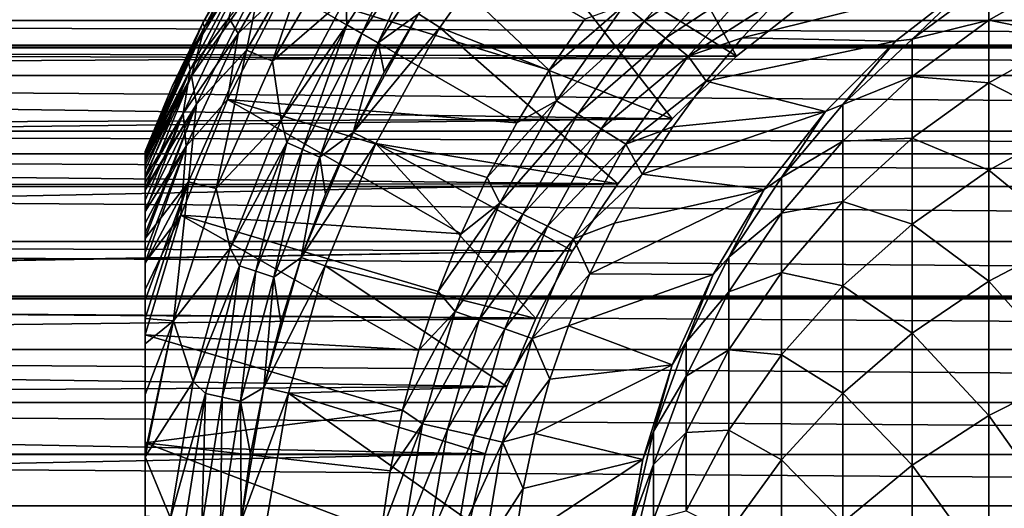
# Model space of a CAD drawing. Header units: metres. Extents: x -99 to 99, y -314 to 25.
# Tile 154 of 256: x -22 to -7, y 2 to 10. Entities that reach past the tile are written whole.
import ezdxf

# ---------------------------------------------------------------- set-up
doc = ezdxf.new("R2010")
doc.units = ezdxf.units.M
doc.layers.add('solid_K2442E1000C35', color=7, linetype='CONTINUOUS')

msp = doc.modelspace()

# ---------------------------------------------------------------- linework, layer by layer
at = {"layer": 'solid_K2442E1000C35'}
for points in [[(-13.222897, 13.222897, 67.77269), (-11.13905, 9.496125, 52.611359), (-14.620157, 11.659374, 67.77269)], [(-13.222897, 13.222897, 67.77269), (-9.955985, 10.425824, 51.784351), (-11.13905, 9.496125, 52.611359)], [(-14.101941, 9.274971, 115.621323), (-17.225946, 12.221986, 111.378677), (-18.291599, 10.560662, 111.378677)], [(-14.101941, 9.274971, 115.621323), (-13.538791, 10.079235, 115.621323), (-17.225946, 12.221986, 111.378677)], [(-19.58585, 10.019705, 93.669998), (-18.470243, 11.951991, 93.669998), (-19.561098, 9.955104, 92.823189)], [(-18.470243, 11.951991, 109.257362), (-18.470243, 11.951991, 93.669998), (-19.58585, 10.019705, 93.669998)], [(-19.052559, 11, 109.257362), (-18.470243, 11.951991, 109.257362), (-19.58585, 10.019705, 93.669998)], [(-19.561098, 9.955104, 92.823189), (-18.401884, 11.962914, 92.823189), (-18.8727, 10.899713, 91.98468)], [(-18.470243, 11.951991, 93.669998), (-18.401884, 11.962914, 92.823189), (-19.561098, 9.955104, 92.823189)], [(-16.165489, 11.744915, 88.789017), (-17.304609, 9.990821, 88.789017), (-17.32025, 10.421248, 88.999084)], [(-17.069521, 9.855093, 88.631287), (-17.304609, 9.990821, 88.789017), (-16.165489, 11.744915, 88.789017)], [(-15.945875, 11.585357, 88.631287), (-17.069521, 9.855093, 88.631287), (-16.165489, 11.744915, 88.789017)], [(-19.026852, 9.851996, 111.021858), (-18.045511, 11.551729, 111.021858), (-19.174414, 10.101638, 110.620171)], [(-19.026852, 9.851996, 111.021858), (-18.291599, 10.560662, 111.378677), (-18.045511, 11.551729, 111.021858)], [(-18.892252, 9.589077, 90.394745), (-17.752436, 11.563675, 90.394745), (-18.482674, 9.41479, 89.666901)], [(-18.652073, 10.771259, 91.171173), (-17.752436, 11.563675, 90.394745), (-18.892252, 9.589077, 90.394745)], [(-17.752436, 11.563675, 90.394745), (-17.380184, 11.321514, 89.666901), (-18.482674, 9.41479, 89.666901)], [(-16.81115, 9.705922, 88.533524), (-17.069521, 9.855093, 88.631287), (-15.945875, 11.585357, 88.631287)], [(-15.704512, 11.409995, 88.533524), (-16.81115, 9.705922, 88.533524), (-15.945875, 11.585357, 88.631287)], [(-16.172308, 10.161995, 88.699997), (-14.620272, 11.659224, 88.699997), (-15.833744, 9.948987, 88.699997)], [(-15.833675, 9.949106, 67.77269), (-15.833744, 9.948987, 88.699997), (-14.620272, 11.659224, 88.699997)], [(-14.620157, 11.659374, 67.77269), (-12.15821, 8.504161, 53.356346), (-15.833675, 9.949106, 67.77269)], [(-14.620157, 11.659374, 67.77269), (-15.833675, 9.949106, 67.77269), (-14.620272, 11.659224, 88.699997)], [(-14.620157, 11.659374, 67.77269), (-11.13905, 9.496125, 52.611359), (-12.15821, 8.504161, 53.356346)], [(-16.172421, 10.16183, 88.5), (-16.81115, 9.705922, 88.533524), (-15.704512, 11.409995, 88.533524)], [(-12.602272, 10.049976, 116.173233), (-11.397791, 11.397791, 116.173233), (-12.916415, 10.300497, 115.927048)], [(-11.089919, 11.089919, 116.353462), (-11.397791, 11.397791, 116.173233), (-12.602272, 10.049976, 116.173233)], [(-18.482674, 9.41479, 89.666901), (-17.380184, 11.321514, 89.666901), (-17.32025, 10.421248, 88.999084)], [(-12.261865, 9.778511, 116.353462), (-11.089919, 11.089919, 116.353462), (-12.602272, 10.049976, 116.173233)], [(-10.765889, 10.765889, 116.463287), (-11.089919, 11.089919, 116.353462), (-12.261865, 9.778511, 116.353462)], [(-19.821917, 9.458744, 109.726662), (-19.020573, 10.981532, 109.726662), (-19.58585, 10.019705, 109.257362)], [(-18.925274, 10.926513, 110.18486), (-19.020573, 10.981532, 109.726662), (-19.821917, 9.458744, 109.726662)], [(-19.785215, 9.279001, 110.18486), (-18.925274, 10.926513, 110.18486), (-19.821917, 9.458744, 109.726662)], [(-19.174414, 10.101638, 110.620171), (-18.925274, 10.926513, 110.18486), (-19.785215, 9.279001, 110.18486)], [(-19.58585, 10.019705, 109.257362), (-19.052559, 11, 109.257362), (-19.58585, 10.019705, 93.669998)], [(-19.020573, 10.981532, 109.726662), (-19.052559, 11, 109.257362), (-19.58585, 10.019705, 109.257362)], [(-19.76457, 9.183912, 91.98468), (-18.8727, 10.899713, 91.98468), (-18.652073, 10.771259, 91.171173)], [(-19.561098, 9.955104, 92.823189), (-18.8727, 10.899713, 91.98468), (-19.76457, 9.183912, 91.98468)], [(-19.76457, 9.183912, 91.98468), (-18.652073, 10.771259, 91.171173), (-19.687859, 8.735451, 91.171173)], [(-19.687859, 8.735451, 91.171173), (-18.652073, 10.771259, 91.171173), (-18.892252, 9.589077, 90.394745)], [(-11.903592, 9.492798, 116.463287), (-10.765889, 10.765889, 116.463287), (-12.261865, 9.778511, 116.353462)], [(-11.903592, 9.492798, 116.463287), (-10.438374, 10.431675, 116.5), (-10.765889, 10.765889, 116.463287)], [(-7.143617, 10.063186, 149.909302), (-5.834389, 10.808269, 150.036636), (-7.143617, 10.661645, 145.219193)], [(-5.834389, 9.801899, 154.721878), (-5.834389, 10.808269, 150.036636), (-7.143617, 10.063186, 149.909302)], [(-7.384816, 10.698808, 116.5), (-10.438374, 10.431675, 116.5), (-11.049391, 9.78215, 116.5)], [(-8.620579, 9.730651, 116.5), (-7.384816, 10.698808, 116.5), (-11.049391, 9.78215, 116.5)], [(-7.384842, 10.698791, 140.5), (-8.620579, 9.730651, 116.5), (-8.620595, 9.730639, 140.5)], [(-7.384842, 10.698791, 140.5), (-8.620595, 9.730639, 140.5), (-8.356239, 9.762108, 145.142929)], [(-7.384842, 10.698791, 140.5), (-7.384816, 10.698808, 116.5), (-8.620579, 9.730651, 116.5)], [(-7.384842, 10.698791, 140.5), (-8.356239, 9.762108, 145.142929), (-7.143617, 10.661645, 145.219193)], [(-7.143617, 10.063186, 149.909302), (-7.143617, 10.661645, 145.219193), (-8.356239, 9.762108, 145.142929)], [(-61.772861, 10.488324, 30.276424), (61.772854, 10.48832, 30.276421), (61.21846, 10.059127, 29.872828)], [(-61.218464, 10.059131, 29.872831), (-61.772861, 10.488324, 30.276424), (61.21846, 10.059127, 29.872828)], [(-9.955985, 10.425824, 51.784351), (-61.772808, 10.488286, 51.72361), (-61.218414, 10.059091, 52.127205)], [(-14.617373, 8.439325, 115.621323), (-18.291599, 10.560662, 111.378677), (-19.197521, 8.807118, 111.378677)], [(-19.026852, 9.851996, 111.021858), (-19.197521, 8.807118, 111.378677), (-18.291599, 10.560662, 111.378677)], [(-14.617373, 8.439325, 115.621323), (-14.101941, 9.274971, 115.621323), (-18.291599, 10.560662, 111.378677)], [(-9.955985, 10.425824, 51.784351), (-61.218414, 10.059091, 52.127205), (-60.751858, 9.66983, 52.467098)], [(-9.955985, 10.425824, 51.784351), (-60.751858, 9.66983, 52.467098), (-60.700409, 9.625215, 52.504574)], [(-11.13905, 9.496125, 52.611359), (-9.955985, 10.425824, 51.784351), (-60.700409, 9.625215, 52.504574)], [(-18.482674, 9.41479, 89.666901), (-17.32025, 10.421248, 88.999084), (-18.345451, 8.48751, 88.999084)], [(-17.304609, 9.990821, 88.789017), (-18.345451, 8.48751, 88.999084), (-17.32025, 10.421248, 88.999084)], [(-12.916415, 10.300497, 115.927048), (-13.538791, 10.079235, 115.621323), (-14.101941, 9.274971, 115.621323)], [(-13.988489, 8.789551, 115.927048), (-12.916415, 10.300497, 115.927048), (-14.101941, 9.274971, 115.621323)], [(-12.602272, 10.049976, 116.173233), (-12.916415, 10.300497, 115.927048), (-13.988489, 8.789551, 115.927048)], [(-11.903592, 9.492798, 116.463287), (-11.049391, 9.78215, 116.5), (-10.438374, 10.431675, 116.5)], [(-16.172308, 10.161995, 88.699997), (-15.833744, 9.948987, 88.699997), (-17.208527, 8.28714, 88.699997)], [(-16.172308, 10.161995, 88.699997), (-17.208527, 8.28714, 88.699997), (-16.172421, 10.16183, 88.5)], [(-17.208527, 8.28714, 88.699997), (-16.716805, 9.238965, 88.5), (-16.172421, 10.16183, 88.5)], [(-16.172421, 10.16183, 88.5), (-16.716805, 9.238965, 88.5), (-16.81115, 9.705922, 88.533524)], [(-61.218464, 10.059131, 29.872831), (61.21846, 10.059127, 29.872828), (60.751827, 9.669806, 29.532879)], [(-60.751827, 9.669806, 29.532879), (-61.218464, 10.059131, 29.872831), (60.751827, 9.669806, 29.532879)], [(-19.58585, 10.019705, 93.669998), (-19.561098, 9.955104, 92.823189), (-20.5, 7.98436, 93.669998)], [(-19.58585, 10.019705, 109.257362), (-19.58585, 10.019705, 93.669998), (-20.5, 7.98436, 93.669998)], [(-20.068745, 9.013629, 109.257362), (-19.58585, 10.019705, 109.257362), (-20.5, 7.98436, 93.669998)], [(-19.821917, 9.458744, 109.726662), (-19.58585, 10.019705, 109.257362), (-20.068745, 9.013629, 109.257362)], [(-19.898422, 8.588017, 110.620171), (-19.174414, 10.101638, 110.620171), (-19.785215, 9.279001, 110.18486)], [(-19.026852, 9.851996, 111.021858), (-19.174414, 10.101638, 110.620171), (-19.898422, 8.588017, 110.620171)], [(-17.304609, 9.990821, 88.789017), (-18.254139, 8.127266, 88.789017), (-18.345451, 8.48751, 88.999084)], [(-18.006151, 8.016854, 88.631287), (-18.254139, 8.127266, 88.789017), (-17.304609, 9.990821, 88.789017)], [(-17.069521, 9.855093, 88.631287), (-18.006151, 8.016854, 88.631287), (-17.304609, 9.990821, 88.789017)], [(-13.648272, 8.575778, 116.173233), (-12.602272, 10.049976, 116.173233), (-13.988489, 8.789551, 115.927048)], [(-12.261865, 9.778511, 116.353462), (-12.602272, 10.049976, 116.173233), (-13.648272, 8.575778, 116.173233)], [(-8.356239, 9.173321, 149.757248), (-7.143617, 10.063186, 149.909302), (-8.356239, 9.762108, 145.142929)], [(-7.143617, 9.070252, 154.532013), (-7.143617, 10.063186, 149.909302), (-8.356239, 9.173321, 149.757248)], [(-7.143617, 9.070252, 154.532013), (-5.834389, 9.801899, 154.721878), (-7.143617, 10.063186, 149.909302)], [(-19.561098, 9.955104, 92.823189), (-20.5, 7.841866, 92.823959), (-20.5, 7.893361, 92.992393)], [(-19.561098, 9.955104, 92.823189), (-19.76457, 9.183912, 91.98468), (-20.5, 7.841866, 92.823959)], [(-19.561098, 9.955104, 92.823189), (-20.5, 7.893361, 92.992393), (-20.5, 7.961803, 93.331749)], [(-19.561098, 9.955104, 92.823189), (-20.5, 7.961803, 93.331749), (-20.5, 7.98436, 93.669998)], [(-19.848539, 8.069596, 111.021858), (-19.026852, 9.851996, 111.021858), (-19.898422, 8.588017, 110.620171)], [(-19.848539, 8.069596, 111.021858), (-19.197521, 8.807118, 111.378677), (-19.026852, 9.851996, 111.021858)], [(-17.733601, 7.895508, 88.533524), (-18.006151, 8.016854, 88.631287), (-17.069521, 9.855093, 88.631287)], [(-16.81115, 9.705922, 88.533524), (-17.733601, 7.895508, 88.533524), (-17.069521, 9.855093, 88.631287)], [(-17.208527, 8.28714, 88.699997), (-15.833744, 9.948987, 88.699997), (-16.848103, 8.113645, 88.699997)], [(-15.833675, 9.949106, 67.77269), (-13.019067, 7.472677, 54.006119), (-16.848127, 8.113607, 67.77269)], [(-15.833675, 9.949106, 67.77269), (-16.848127, 8.113607, 67.77269), (-15.833744, 9.948987, 88.699997)], [(-16.848127, 8.113607, 67.77269), (-16.848103, 8.113645, 88.699997), (-15.833744, 9.948987, 88.699997)], [(-15.833675, 9.949106, 67.77269), (-12.15821, 8.504161, 53.356346), (-13.019067, 7.472677, 54.006119)], [(-60.751827, 9.669806, 29.532879), (60.751827, 9.669806, 29.532879), (60.700451, 9.625253, 29.495457)], [(-60.700459, 9.625257, 29.495461), (-60.751827, 9.669806, 29.532879), (60.700451, 9.625253, 29.495457)], [(-17.208471, 8.287249, 88.5), (-17.733601, 7.895508, 88.533524), (-16.81115, 9.705922, 88.533524)], [(-16.716805, 9.238965, 88.5), (-17.208471, 8.287249, 88.5), (-16.81115, 9.705922, 88.533524)], [(-13.279611, 8.344132, 116.353462), (-12.261865, 9.778511, 116.353462), (-13.648272, 8.575778, 116.173233)], [(-11.903592, 9.492798, 116.463287), (-12.261865, 9.778511, 116.353462), (-13.279611, 8.344132, 116.353462)], [(-11.903592, 9.492798, 116.463287), (-11.620052, 9.096917, 116.5), (-11.049391, 9.78215, 116.5)], [(-8.620579, 9.730651, 116.5), (-11.049391, 9.78215, 116.5), (-11.620052, 9.096917, 116.5)], [(-9.730651, 8.620579, 116.5), (-8.620579, 9.730651, 116.5), (-11.620052, 9.096917, 116.5)], [(-8.620595, 9.730639, 140.5), (-8.620579, 9.730651, 116.5), (-9.730651, 8.620579, 116.5)], [(-8.620595, 9.730639, 140.5), (-9.730651, 8.620579, 116.5), (-9.730639, 8.620595, 140.5)], [(-8.620595, 9.730639, 140.5), (-9.730639, 8.620595, 140.5), (-9.455857, 8.72838, 145.055283)], [(-8.620595, 9.730639, 140.5), (-9.455857, 8.72838, 145.055283), (-8.356239, 9.762108, 145.142929)], [(-8.356239, 9.173321, 149.757248), (-8.356239, 9.762108, 145.142929), (-9.455857, 8.72838, 145.055283)], [(-5.834389, 8.402926, 159.305252), (-5.834389, 9.801899, 154.721878), (-7.143617, 9.070252, 154.532013)], [(-60.700459, 9.625257, 29.495461), (60.700451, 9.625253, 29.495457), (60.216927, 9.18812, 29.143421)], [(-60.21693, 9.188125, 29.143425), (-60.700459, 9.625257, 29.495461), (60.216927, 9.18812, 29.143421)], [(-11.13905, 9.496125, 52.611359), (-60.700409, 9.625215, 52.504574), (-60.216885, 9.18808, 52.856609)], [(-19.81328, 7.503429, 90.394745), (-18.892252, 9.589077, 90.394745), (-19.376768, 7.401913, 89.666901)], [(-19.687859, 8.735451, 91.171173), (-18.892252, 9.589077, 90.394745), (-19.81328, 7.503429, 90.394745)], [(-18.892252, 9.589077, 90.394745), (-18.482674, 9.41479, 89.666901), (-19.376768, 7.401913, 89.666901)], [(-12.15821, 8.504161, 53.356346), (-11.13905, 9.496125, 52.611359), (-60.216885, 9.18808, 52.856609)], [(-19.821917, 9.458744, 109.726662), (-20.5, 7.98436, 109.257362), (-20.5, 7.967875, 109.446724)], [(-19.821917, 9.458744, 109.726662), (-20.068745, 9.013629, 109.257362), (-20.5, 7.98436, 109.257362)], [(-19.821917, 9.458744, 109.726662), (-20.5, 7.967875, 109.446724), (-20.5, 7.917034, 109.638771)], [(-19.821917, 9.458744, 109.726662), (-20.5, 7.917034, 109.638771), (-20.5, 7.882591, 109.725441)], [(-19.785215, 9.279001, 110.18486), (-19.821917, 9.458744, 109.726662), (-20.5, 7.882591, 109.725441)], [(-19.376768, 7.401913, 89.666901), (-18.482674, 9.41479, 89.666901), (-18.345451, 8.48751, 88.999084)], [(-12.891602, 8.10033, 116.463287), (-11.903592, 9.492798, 116.463287), (-13.279611, 8.344132, 116.353462)], [(-12.891602, 8.10033, 116.463287), (-11.620052, 9.096917, 116.5), (-11.903592, 9.492798, 116.463287)], [(-19.785215, 9.279001, 110.18486), (-20.5, 7.882591, 109.725441), (-20.5, 7.82676, 109.837944)], [(-19.785215, 9.279001, 110.18486), (-20.5, 7.82676, 109.837944), (-20.5, 7.688507, 110.046448)], [(-19.785215, 9.279001, 110.18486), (-20.5, 7.688507, 110.046448), (-20.5, 7.571848, 110.182915)], [(-19.898422, 8.588017, 110.620171), (-19.785215, 9.279001, 110.18486), (-20.5, 7.571848, 110.182915)], [(-17.208527, 8.28714, 88.699997), (-17.208471, 8.287249, 88.5), (-16.716805, 9.238965, 88.5)], [(-13.988489, 8.789551, 115.927048), (-14.101941, 9.274971, 115.621323), (-14.617373, 8.439325, 115.621323)], [(-60.21693, 9.188125, 29.143425), (60.216927, 9.18812, 29.143421), (59.349651, 8.309529, 28.511936)], [(-59.349655, 8.309536, 28.51194), (-60.21693, 9.188125, 29.143425), (59.349651, 8.309529, 28.511936)], [(-12.15821, 8.504161, 53.356346), (-60.216885, 9.18808, 52.856609), (-59.349613, 8.309488, 53.488091)], [(-19.76457, 9.183912, 91.98468), (-20.5, 7.398458, 91.985031), (-20.5, 7.605087, 92.302841)], [(-19.76457, 9.183912, 91.98468), (-19.687859, 8.735451, 91.171173), (-20.5, 7.398458, 91.985031)], [(-19.76457, 9.183912, 91.98468), (-20.5, 7.605087, 92.302841), (-20.5, 7.775933, 92.649582)], [(-19.76457, 9.183912, 91.98468), (-20.5, 7.775933, 92.649582), (-20.5, 7.841866, 92.823959)], [(-12.891602, 8.10033, 116.463287), (-12.148325, 8.378407, 116.5), (-11.620052, 9.096917, 116.5)], [(-9.730651, 8.620579, 116.5), (-11.620052, 9.096917, 116.5), (-12.148325, 8.378407, 116.5)], [(-9.455857, 8.150707, 149.582504), (-8.356239, 9.173321, 149.757248), (-9.455857, 8.72838, 145.055283)], [(-8.356239, 8.196434, 154.305237), (-8.356239, 9.173321, 149.757248), (-9.455857, 8.150707, 149.582504)], [(-8.356239, 8.196434, 154.305237), (-7.143617, 9.070252, 154.532013), (-8.356239, 9.173321, 149.757248)], [(-7.143617, 7.689957, 159.054184), (-7.143617, 9.070252, 154.532013), (-8.356239, 8.196434, 154.305237)], [(-7.143617, 7.689957, 159.054184), (-5.834389, 8.402926, 159.305252), (-7.143617, 9.070252, 154.532013)], [(-20.068745, 9.013629, 109.257362), (-20.5, 7.98436, 93.669998), (-20.5, 7.98436, 109.257362)], [(-19.687859, 8.735451, 91.171173), (-20.5, 6.608633, 91.171478), (-20.5, 6.690527, 91.23848)], [(-19.687859, 8.735451, 91.171173), (-19.81328, 7.503429, 90.394745), (-20.5, 6.608633, 91.171478)], [(-19.687859, 8.735451, 91.171173), (-20.5, 6.690527, 91.23848), (-20.5, 7.072638, 91.596237)], [(-19.687859, 8.735451, 91.171173), (-20.5, 7.072638, 91.596237), (-20.5, 7.373537, 91.951408)], [(-19.687859, 8.735451, 91.171173), (-20.5, 7.373537, 91.951408), (-20.5, 7.398458, 91.985031)], [(-15.498282, 6.685288, 115.621323), (-19.197521, 8.807118, 111.378677), (-19.935804, 6.976665, 111.378677)], [(-19.848539, 8.069596, 111.021858), (-19.935804, 6.976665, 111.378677), (-19.197521, 8.807118, 111.378677)], [(-15.083346, 7.575123, 115.621323), (-14.617373, 8.439325, 115.621323), (-19.197521, 8.807118, 111.378677)], [(-15.498282, 6.685288, 115.621323), (-15.083346, 7.575123, 115.621323), (-19.197521, 8.807118, 111.378677)], [(-13.988489, 8.789551, 115.927048), (-14.617373, 8.439325, 115.621323), (-15.083346, 7.575123, 115.621323)], [(-14.88465, 7.16807, 115.927048), (-13.988489, 8.789551, 115.927048), (-15.083346, 7.575123, 115.621323)], [(-13.648272, 8.575778, 116.173233), (-13.988489, 8.789551, 115.927048), (-14.88465, 7.16807, 115.927048)], [(-9.730639, 8.620595, 140.5), (-10.427602, 7.57444, 144.957458), (-9.455857, 8.72838, 145.055283)], [(-9.455857, 8.150707, 149.582504), (-9.455857, 8.72838, 145.055283), (-10.427602, 7.57444, 144.957458)], [(-19.898422, 8.588017, 110.620171), (-20.5, 7.571848, 110.182915), (-20.5, 7.489651, 110.266098)], [(-19.898422, 8.588017, 110.620171), (-20.5, 7.489651, 110.266098), (-20.5, 7.215737, 110.494904)], [(-19.898422, 8.588017, 110.620171), (-20.5, 7.215737, 110.494904), (-20.5, 7.034262, 110.618904)], [(-19.848539, 8.069596, 111.021858), (-19.898422, 8.588017, 110.620171), (-20.5, 7.034262, 110.618904)], [(-14.522637, 6.993733, 116.173233), (-13.648272, 8.575778, 116.173233), (-14.88465, 7.16807, 115.927048)], [(-13.279611, 8.344132, 116.353462), (-13.648272, 8.575778, 116.173233), (-14.522637, 6.993733, 116.173233)], [(-9.730651, 8.620579, 116.5), (-12.148325, 8.378407, 116.5), (-12.632285, 7.62921, 116.5)], [(-10.698808, 7.384816, 116.5), (-9.730651, 8.620579, 116.5), (-12.632285, 7.62921, 116.5)], [(-9.730639, 8.620595, 140.5), (-9.730651, 8.620579, 116.5), (-10.698808, 7.384816, 116.5)], [(-9.730639, 8.620595, 140.5), (-10.698808, 7.384816, 116.5), (-10.698791, 7.384842, 140.5)], [(-9.730639, 8.620595, 140.5), (-10.698791, 7.384842, 140.5), (-10.427602, 7.57444, 144.957458)], [(-12.15821, 8.504161, 53.356346), (-59.349613, 8.309488, 53.488091), (-59.030678, 7.949544, 53.720249)], [(-13.019067, 7.472677, 54.006119), (-12.15821, 8.504161, 53.356346), (-59.030678, 7.949544, 53.720249)], [(-19.376768, 7.401913, 89.666901), (-18.345451, 8.48751, 88.999084), (-19.155571, 6.454264, 88.999084)], [(-18.254139, 8.127266, 88.789017), (-19.155571, 6.454264, 88.999084), (-18.345451, 8.48751, 88.999084)], [(-59.349655, 8.309536, 28.51194), (59.349651, 8.309529, 28.511936), (59.030659, 7.94952, 28.279736)], [(-59.030655, 7.949519, 28.279734), (-59.349655, 8.309536, 28.51194), (59.030659, 7.94952, 28.279736)], [(-17.208527, 8.28714, 88.699997), (-16.848103, 8.113645, 88.699997), (-18.02821, 6.308225, 88.699997)], [(-17.208527, 8.28714, 88.699997), (-18.02821, 6.308225, 88.699997), (-17.646137, 7.309159, 88.5)], [(-17.208471, 8.287249, 88.5), (-17.646137, 7.309159, 88.5), (-17.733601, 7.895508, 88.533524)], [(-17.208527, 8.28714, 88.699997), (-17.646137, 7.309159, 88.5), (-17.208471, 8.287249, 88.5)], [(-14.130358, 6.804821, 116.353462), (-13.279611, 8.344132, 116.353462), (-14.522637, 6.993733, 116.173233)], [(-12.891602, 8.10033, 116.463287), (-13.279611, 8.344132, 116.353462), (-14.130358, 6.804821, 116.353462)], [(-12.891602, 8.10033, 116.463287), (-12.632285, 7.62921, 116.5), (-12.148325, 8.378407, 116.5)], [(-5.834389, 6.621374, 163.753906), (-5.834389, 8.402926, 159.305252), (-7.143617, 7.689957, 159.054184)], [(-18.254139, 8.127266, 88.789017), (-19.003672, 6.174667, 88.789017), (-19.155571, 6.454264, 88.999084)], [(-18.745501, 6.090782, 88.631287), (-19.003672, 6.174667, 88.789017), (-18.254139, 8.127266, 88.789017)], [(-18.006151, 8.016854, 88.631287), (-18.745501, 6.090782, 88.631287), (-18.254139, 8.127266, 88.789017)], [(-18.02821, 6.308225, 88.699997), (-16.848103, 8.113645, 88.699997), (-17.650599, 6.176265, 88.699997)], [(-17.65064, 6.176153, 67.77269), (-17.650599, 6.176265, 88.699997), (-16.848103, 8.113645, 88.699997)], [(-16.848127, 8.113607, 67.77269), (-17.65064, 6.176153, 67.77269), (-16.848103, 8.113645, 88.699997)], [(-16.848127, 8.113607, 67.77269), (-14.317243, 5.343435, 55.01598), (-17.65064, 6.176153, 67.77269)], [(-16.848127, 8.113607, 67.77269), (-13.019067, 7.472677, 54.006119), (-13.735654, 6.414261, 54.559399)], [(-16.848127, 8.113607, 67.77269), (-13.735654, 6.414261, 54.559399), (-14.317243, 5.343435, 55.01598)], [(-10.427602, 7.009174, 149.387436), (-9.455857, 8.150707, 149.582504), (-10.427602, 7.57444, 144.957458)], [(-9.455857, 7.192261, 154.044647), (-9.455857, 8.150707, 149.582504), (-10.427602, 7.009174, 149.387436)], [(-9.455857, 7.192261, 154.044647), (-8.356239, 8.196434, 154.305237), (-9.455857, 8.150707, 149.582504)], [(-8.356239, 6.838445, 158.754333), (-8.356239, 8.196434, 154.305237), (-9.455857, 7.192261, 154.044647)], [(-8.356239, 6.838445, 158.754333), (-7.143617, 7.689957, 159.054184), (-8.356239, 8.196434, 154.305237)], [(-13.019067, 7.472677, 54.006119), (-59.030678, 7.949544, 53.720249), (-58.606133, 7.431692, 54.029579)], [(-59.030655, 7.949519, 28.279734), (59.030659, 7.94952, 28.279736), (58.606163, 7.431736, 27.970446)], [(-58.606171, 7.431741, 27.970448), (-59.030655, 7.949519, 28.279734), (58.606163, 7.431736, 27.970446)], [(-19.848539, 8.069596, 111.021858), (-20.5, 6.23213, 111.021629), (-19.935804, 6.976665, 111.378677)], [(-19.848539, 8.069596, 111.021858), (-20.5, 7.034262, 110.618904), (-20.5, 6.852976, 110.727455)], [(-19.848539, 8.069596, 111.021858), (-20.5, 6.852976, 110.727455), (-20.5, 6.387717, 110.956917)], [(-19.848539, 8.069596, 111.021858), (-20.5, 6.387717, 110.956917), (-20.5, 6.23213, 111.021629)], [(-20.5, 7.98436, 93.669998), (-20.5, -7.98436, 93.669998), (-20.5, -7.98436, 109.257362)], [(-20.5, 7.98436, 93.669998), (-20.5, 7.961803, 93.331749), (-20.5, -7.98436, 93.669998)], [(-20.5, 7.98436, 109.257362), (-20.5, -7.98436, 109.257362), (-20.5, -7.967879, 109.446709)], [(-20.5, 7.98436, 109.257362), (-20.5, 7.98436, 93.669998), (-20.5, -7.98436, 109.257362)], [(-20.5, 7.967875, 109.446724), (-20.5, 7.98436, 109.257362), (-20.5, -7.967879, 109.446709)], [(-20.5, 7.967875, 109.446724), (-20.5, -7.967879, 109.446709), (-20.5, -7.917037, 109.638763)], [(-20.5, 7.917034, 109.638771), (-20.5, 7.967875, 109.446724), (-20.5, -7.917037, 109.638763)], [(-20.5, 7.961803, 93.331749), (-20.5, -7.961801, 93.331734), (-20.5, -7.98436, 93.669998)], [(-20.5, 7.961803, 93.331749), (-20.5, 7.893361, 92.992393), (-20.5, -7.961801, 93.331734)], [(-18.46176, 5.99859, 88.533524), (-18.745501, 6.090782, 88.631287), (-18.006151, 8.016854, 88.631287)], [(-17.733601, 7.895508, 88.533524), (-18.46176, 5.99859, 88.533524), (-18.006151, 8.016854, 88.631287)], [(-13.717491, 6.605996, 116.463287), (-12.891602, 8.10033, 116.463287), (-14.130358, 6.804821, 116.353462)], [(-13.717491, 6.605996, 116.463287), (-12.632285, 7.62921, 116.5), (-12.891602, 8.10033, 116.463287)], [(-20.5, 7.917034, 109.638771), (-20.5, -7.917037, 109.638763), (-20.5, -7.882589, 109.725441)], [(-20.5, 7.882591, 109.725441), (-20.5, 7.917034, 109.638771), (-20.5, -7.882589, 109.725441)], [(-20.5, 7.893361, 92.992393), (-20.5, -7.893352, 92.992363), (-20.5, -7.961801, 93.331734)], [(-20.5, 7.893361, 92.992393), (-20.5, 7.841866, 92.823959), (-20.5, -7.893352, 92.992363)], [(-20.5, 7.882591, 109.725441), (-20.5, -7.882589, 109.725441), (-20.5, -7.826768, 109.837929)], [(-20.5, 7.82676, 109.837944), (-20.5, 7.882591, 109.725441), (-20.5, -7.826768, 109.837929)], [(-20.5, 7.841866, 92.823959), (-20.5, -7.841866, 92.823959), (-20.5, -7.893352, 92.992363)], [(-20.5, 7.841866, 92.823959), (-20.5, 7.775933, 92.649582), (-20.5, -7.841866, 92.823959)], [(-20.5, 7.82676, 109.837944), (-20.5, -7.826768, 109.837929), (-20.5, -7.688503, 110.046455)], [(-20.5, 7.688507, 110.046448), (-20.5, 7.82676, 109.837944), (-20.5, -7.688503, 110.046455)], [(-18.028131, 6.308444, 88.5), (-18.46176, 5.99859, 88.533524), (-17.733601, 7.895508, 88.533524)], [(-17.646137, 7.309159, 88.5), (-18.028131, 6.308444, 88.5), (-17.733601, 7.895508, 88.533524)], [(-20.5, 7.775933, 92.649582), (-20.5, -7.775911, 92.649529), (-20.5, -7.841866, 92.823959)], [(-20.5, 7.775933, 92.649582), (-20.5, 7.605087, 92.302841), (-20.5, -7.775911, 92.649529)], [(-20.5, 7.688507, 110.046448), (-20.5, -7.688503, 110.046455), (-20.5, -7.571851, 110.182915)], [(-20.5, 7.571848, 110.182915), (-20.5, 7.688507, 110.046448), (-20.5, -7.571851, 110.182915)], [(-7.143617, 5.932189, 163.443436), (-7.143617, 7.689957, 159.054184), (-8.356239, 6.838445, 158.754333)], [(-7.143617, 5.932189, 163.443436), (-5.834389, 6.621374, 163.753906), (-7.143617, 7.689957, 159.054184)], [(-20.5, 7.605087, 92.302841), (-20.5, -7.605048, 92.302773), (-20.5, -7.775911, 92.649529)], [(-20.5, 7.605087, 92.302841), (-20.5, 7.398458, 91.985031), (-20.5, -7.605048, 92.302773)], [(-20.5, 7.571848, 110.182915), (-20.5, -7.571851, 110.182915), (-20.5, -7.489628, 110.266121)], [(-20.5, 7.489651, 110.266098), (-20.5, 7.571848, 110.182915), (-20.5, -7.489628, 110.266121)], [(-19.81328, 7.503429, 90.394745), (-20.5, 5.344607, 90.392471), (-20.5, 5.633395, 90.537376)], [(-19.81328, 7.503429, 90.394745), (-20.052389, 5.305579, 89.666901), (-20.5, 5.344607, 90.392471)], [(-19.81328, 7.503429, 90.394745), (-20.5, 5.633395, 90.537376), (-20.5, 6.214088, 90.882782)], [(-19.81328, 7.503429, 90.394745), (-20.5, 6.214088, 90.882782), (-20.5, 6.608633, 91.171478)], [(-20.5, 7.489651, 110.266098), (-20.5, -7.489628, 110.266121), (-20.5, -7.215657, 110.494965)], [(-20.5, 7.215737, 110.494904), (-20.5, 7.489651, 110.266098), (-20.5, -7.215657, 110.494965)], [(-19.81328, 7.503429, 90.394745), (-19.376768, 7.401913, 89.666901), (-20.052389, 5.305579, 89.666901)], [(-14.88465, 7.16807, 115.927048), (-15.083346, 7.575123, 115.621323), (-15.498282, 6.685288, 115.621323)], [(-13.717491, 6.605996, 116.463287), (-13.070083, 6.852188, 116.5), (-12.632285, 7.62921, 116.5)], [(-10.698808, 7.384816, 116.5), (-12.632285, 7.62921, 116.5), (-13.070083, 6.852188, 116.5)], [(-10.698791, 7.384842, 140.5), (-11.25833, 6.315894, 144.850754), (-10.427602, 7.57444, 144.957458)], [(-10.427602, 7.009174, 149.387436), (-10.427602, 7.57444, 144.957458), (-11.25833, 6.315894, 144.850754)], [(-58.606171, 7.431741, 27.970448), (58.606163, 7.431736, 27.970446), (57.974495, 6.560209, 27.510609)], [(-57.974499, 6.560215, 27.510612), (-58.606171, 7.431741, 27.970448), (57.974495, 6.560209, 27.510609)], [(-13.019067, 7.472677, 54.006119), (-58.606133, 7.431692, 54.029579), (-57.974464, 6.560162, 54.489414)], [(-13.735654, 6.414261, 54.559399), (-13.019067, 7.472677, 54.006119), (-57.974464, 6.560162, 54.489414)], [(-20.5, 7.398458, 91.985031), (-20.5, -7.398459, 91.985039), (-20.5, -7.605048, 92.302773)], [(-20.5, 7.398458, 91.985031), (-20.5, 7.373537, 91.951408), (-20.5, -7.398459, 91.985039)], [(-20.5, 7.373537, 91.951408), (-20.5, -7.373473, 91.951317), (-20.5, -7.398459, 91.985039)], [(-20.5, 7.373537, 91.951408), (-20.5, 7.072638, 91.596237), (-20.5, -7.373473, 91.951317)], [(-20.052389, 5.305579, 89.666901), (-19.376768, 7.401913, 89.666901), (-19.155571, 6.454264, 88.999084)], [(-10.698808, 7.384816, 116.5), (-13.070083, 6.852188, 116.5), (-13.460034, 6.05038, 116.5)], [(-11.510919, 6.04142, 116.5), (-10.698808, 7.384816, 116.5), (-13.460034, 6.05038, 116.5)], [(-10.698791, 7.384842, 140.5), (-11.510919, 6.04142, 116.5), (-11.510928, 6.041401, 140.5)], [(-10.698791, 7.384842, 140.5), (-11.510928, 6.041401, 140.5), (-11.25833, 6.315894, 144.850754)], [(-10.698791, 7.384842, 140.5), (-10.698808, 7.384816, 116.5), (-11.510919, 6.04142, 116.5)], [(-20.5, 7.215737, 110.494904), (-20.5, -7.215657, 110.494965), (-20.5, -7.034261, 110.618904)], [(-20.5, 7.034262, 110.618904), (-20.5, 7.215737, 110.494904), (-20.5, -7.034261, 110.618904)], [(-18.02821, 6.308225, 88.699997), (-18.028131, 6.308444, 88.5), (-17.646137, 7.309159, 88.5)], [(-10.427602, 6.071313, 153.753738), (-9.455857, 7.192261, 154.044647), (-10.427602, 7.009174, 149.387436)], [(-9.455857, 5.859907, 158.40976), (-9.455857, 7.192261, 154.044647), (-10.427602, 6.071313, 153.753738)], [(-9.455857, 5.859907, 158.40976), (-8.356239, 6.838445, 158.754333), (-9.455857, 7.192261, 154.044647)], [(-20.5, 7.072638, 91.596237), (-20.5, -7.072547, 91.596138), (-20.5, -7.373473, 91.951317)], [(-20.5, 7.072638, 91.596237), (-20.5, 6.690527, 91.23848), (-20.5, -7.072547, 91.596138)], [(-20.5, 7.034262, 110.618904), (-20.5, -7.034261, 110.618904), (-20.5, -6.852828, 110.727539)], [(-20.5, 6.852976, 110.727455), (-20.5, 7.034262, 110.618904), (-20.5, -6.852828, 110.727539)], [(-14.88465, 7.16807, 115.927048), (-15.498282, 6.685288, 115.621323), (-15.860778, 5.772829, 115.621323)], [(-15.593628, 5.456446, 115.927048), (-14.88465, 7.16807, 115.927048), (-15.860778, 5.772829, 115.621323)], [(-14.522637, 6.993733, 116.173233), (-14.88465, 7.16807, 115.927048), (-15.593628, 5.456446, 115.927048)], [(-16.169605, 4.840835, 115.621323), (-19.935804, 6.976665, 111.378677), (-20.5, 5.08529, 111.378677)], [(-20.5, 5.804499, 111.176414), (-20.5, 5.08529, 111.378677), (-19.935804, 6.976665, 111.378677)], [(-20.5, 5.804499, 111.176414), (-19.935804, 6.976665, 111.378677), (-20.5, 6.23213, 111.021629)], [(-15.860778, 5.772829, 115.621323), (-15.498282, 6.685288, 115.621323), (-19.935804, 6.976665, 111.378677)], [(-16.169605, 4.840835, 115.621323), (-15.860778, 5.772829, 115.621323), (-19.935804, 6.976665, 111.378677)], [(-15.214372, 5.323739, 116.173233), (-14.522637, 6.993733, 116.173233), (-15.593628, 5.456446, 115.927048)], [(-14.130358, 6.804821, 116.353462), (-14.522637, 6.993733, 116.173233), (-15.214372, 5.323739, 116.173233)], [(-11.25833, 5.76416, 149.174683), (-10.427602, 7.009174, 149.387436), (-11.25833, 6.315894, 144.850754)], [(-10.427602, 6.071313, 153.753738), (-10.427602, 7.009174, 149.387436), (-11.25833, 5.76416, 149.174683)], [(-20.5, 6.387717, 110.956917), (-20.5, 6.852976, 110.727455), (-20.5, -6.852828, 110.727539)], [(-14.803408, 5.179936, 116.353462), (-14.130358, 6.804821, 116.353462), (-15.214372, 5.323739, 116.173233)], [(-13.717491, 6.605996, 116.463287), (-14.130358, 6.804821, 116.353462), (-14.803408, 5.179936, 116.353462)], [(-13.717491, 6.605996, 116.463287), (-13.460034, 6.05038, 116.5), (-13.070083, 6.852188, 116.5)], [(-8.356239, 5.109085, 163.072662), (-8.356239, 6.838445, 158.754333), (-9.455857, 5.859907, 158.40976)], [(-8.356239, 5.109085, 163.072662), (-7.143617, 5.932189, 163.443436), (-8.356239, 6.838445, 158.754333)], [(-57.974499, 6.560215, 27.510612), (57.974495, 6.560209, 27.510609), (57.444687, 5.699128, 27.124844)], [(-57.444687, 5.699134, 27.124847), (-57.974499, 6.560215, 27.510612), (57.444687, 5.699128, 27.124844)], [(-13.735654, 6.414261, 54.559399), (-57.974464, 6.560162, 54.489414), (-57.44466, 5.69908, 54.875175)], [(-20.5, 6.690527, 91.23848), (-20.5, -6.690417, 91.238388), (-20.5, -7.072547, 91.596138)], [(-20.5, 6.690527, 91.23848), (-20.5, 6.608633, 91.171478), (-20.5, -6.690417, 91.238388)], [(-20.5, 6.608633, 91.171478), (-20.5, -6.608631, 91.171478), (-20.5, -6.690417, 91.238388)], [(-20.5, 6.608633, 91.171478), (-20.5, 6.214088, 90.882782), (-20.5, -6.608631, 91.171478)], [(-14.370875, 5.028587, 116.463287), (-13.717491, 6.605996, 116.463287), (-14.803408, 5.179936, 116.353462)], [(-14.370875, 5.028587, 116.463287), (-13.460034, 6.05038, 116.5), (-13.717491, 6.605996, 116.463287)], [(-5.834389, 4.470004, 168.03595), (-5.834389, 6.621374, 163.753906), (-7.143617, 5.932189, 163.443436)], [(-13.735654, 6.414261, 54.559399), (-57.44466, 5.69908, 54.875175), (-57.420052, 5.655217, 54.893112)], [(-14.317243, 5.343435, 55.01598), (-13.735654, 6.414261, 54.559399), (-57.420052, 5.655217, 54.893112)], [(-20.052389, 5.305579, 89.666901), (-19.155571, 6.454264, 88.999084), (-19.74111, 4.345347, 88.999084)], [(-19.003672, 6.174667, 88.789017), (-19.74111, 4.345347, 88.999084), (-19.155571, 6.454264, 88.999084)], [(-20.5, 6.387717, 110.956917), (-20.5, -6.387523, 110.957008), (-20.5, -6.232122, 111.021637)], [(-20.5, 6.23213, 111.021629), (-20.5, 6.387717, 110.956917), (-20.5, -6.232122, 111.021637)], [(-20.5, 6.387717, 110.956917), (-20.5, -6.852828, 110.727539), (-20.5, -6.387523, 110.957008)], [(-18.02821, 6.308225, 88.699997), (-17.650599, 6.176265, 88.699997), (-18.621099, 4.250236, 88.699997)], [(-18.02821, 6.308225, 88.699997), (-18.621099, 4.250236, 88.699997), (-18.35355, 5.287457, 88.5)], [(-18.028131, 6.308444, 88.5), (-18.35355, 5.287457, 88.5), (-18.46176, 5.99859, 88.533524)], [(-18.02821, 6.308225, 88.699997), (-18.35355, 5.287457, 88.5), (-18.028131, 6.308444, 88.5)], [(-11.510928, 6.041401, 140.5), (-11.93681, 4.969761, 144.736618), (-11.25833, 6.315894, 144.850754)], [(-11.25833, 5.76416, 149.174683), (-11.25833, 6.315894, 144.850754), (-11.93681, 4.969761, 144.736618)], [(-20.5, 6.23213, 111.021629), (-20.5, -6.232122, 111.021637), (-20.5, -5.804331, 111.176468)], [(-20.5, 5.804499, 111.176414), (-20.5, 6.23213, 111.021629), (-20.5, -5.804331, 111.176468)], [(-20.5, 6.214088, 90.882782), (-20.5, -6.213984, 90.882713), (-20.5, -6.608631, 91.171478)], [(-20.5, 6.214088, 90.882782), (-20.5, 5.633395, 90.537376), (-20.5, -6.213984, 90.882713)], [(-19.003672, 6.174667, 88.789017), (-19.544996, 4.154417, 88.789017), (-19.74111, 4.345347, 88.999084)], [(-19.27947, 4.097978, 88.631287), (-19.544996, 4.154417, 88.789017), (-19.003672, 6.174667, 88.789017)], [(-18.745501, 6.090782, 88.631287), (-19.27947, 4.097978, 88.631287), (-19.003672, 6.174667, 88.789017)], [(-18.987648, 4.035949, 88.533524), (-19.27947, 4.097978, 88.631287), (-18.745501, 6.090782, 88.631287)], [(-18.46176, 5.99859, 88.533524), (-18.987648, 4.035949, 88.533524), (-18.745501, 6.090782, 88.631287)], [(-18.621099, 4.250236, 88.699997), (-17.650599, 6.176265, 88.699997), (-18.231136, 4.161202, 88.699997)], [(-18.231129, 4.161244, 67.77269), (-18.231136, 4.161202, 88.699997), (-17.650599, 6.176265, 88.699997)], [(-17.65064, 6.176153, 67.77269), (-18.231129, 4.161244, 67.77269), (-17.650599, 6.176265, 88.699997)], [(-17.65064, 6.176153, 67.77269), (-14.774439, 4.270299, 55.379311), (-18.231129, 4.161244, 67.77269)], [(-17.65064, 6.176153, 67.77269), (-14.317243, 5.343435, 55.01598), (-14.774439, 4.270299, 55.379311)], [(-18.621094, 4.250277, 88.5), (-18.987648, 4.035949, 88.533524), (-18.46176, 5.99859, 88.533524)], [(-18.35355, 5.287457, 88.5), (-18.621094, 4.250277, 88.5), (-18.46176, 5.99859, 88.533524)], [(-14.370875, 5.028587, 116.463287), (-13.800781, 5.226664, 116.5), (-13.460034, 6.05038, 116.5)], [(-11.510919, 6.04142, 116.5), (-13.460034, 6.05038, 116.5), (-13.800781, 5.226664, 116.5)], [(-12.155199, 4.609889, 116.5), (-11.510919, 6.04142, 116.5), (-13.800781, 5.226664, 116.5)], [(-11.510928, 6.041401, 140.5), (-12.155199, 4.609889, 116.5), (-12.155211, 4.609864, 140.5)], [(-11.510928, 6.041401, 140.5), (-12.155211, 4.609864, 140.5), (-11.93681, 4.969761, 144.736618)], [(-11.510928, 6.041401, 140.5), (-11.510919, 6.04142, 116.5), (-12.155199, 4.609889, 116.5)], [(-11.25833, 4.848749, 153.436462), (-10.427602, 6.071313, 153.753738), (-11.25833, 5.76416, 149.174683)], [(-10.427602, 4.767574, 158.025101), (-10.427602, 6.071313, 153.753738), (-11.25833, 4.848749, 153.436462)], [(-10.427602, 4.767574, 158.025101), (-9.455857, 5.859907, 158.40976), (-10.427602, 6.071313, 153.753738)], [(-7.143617, 3.809541, 167.668335), (-7.143617, 5.932189, 163.443436), (-8.356239, 5.109085, 163.072662)], [(-7.143617, 3.809541, 167.668335), (-5.834389, 4.470004, 168.03595), (-7.143617, 5.932189, 163.443436)], [(-20.5, 5.804499, 111.176414), (-20.5, -5.08529, 111.378677), (-20.5, 5.08529, 111.378677)], [(-20.5, 5.804499, 111.176414), (-20.5, -5.804331, 111.176468), (-20.5, -5.08529, 111.378677)], [(-15.593628, 5.456446, 115.927048), (-15.860778, 5.772829, 115.621323), (-16.169605, 4.840835, 115.621323)], [(-9.455857, 4.16319, 162.646561), (-9.455857, 5.859907, 158.40976), (-10.427602, 4.767574, 158.025101)], [(-9.455857, 4.16319, 162.646561), (-8.356239, 5.109085, 163.072662), (-9.455857, 5.859907, 158.40976)], [(-57.444687, 5.699134, 27.124847), (57.444687, 5.699128, 27.124844), (57.42004, 5.655197, 27.106882)], [(-57.42004, 5.655194, 27.10688), (-57.444687, 5.699134, 27.124847), (57.42004, 5.655197, 27.106882)], [(-14.317243, 5.343435, 55.01598), (-57.420052, 5.655217, 54.893112), (-57.007206, 4.851253, 55.193848)], [(-57.42004, 5.655194, 27.10688), (57.42004, 5.655197, 27.106882), (57.007225, 4.851296, 26.806166)], [(-57.007229, 4.851304, 26.806168), (-57.42004, 5.655194, 27.10688), (57.007225, 4.851296, 26.806166)], [(-20.5, 5.633395, 90.537376), (-20.5, -5.633318, 90.537338), (-20.5, -6.213984, 90.882713)], [(-20.5, 5.633395, 90.537376), (-20.5, 5.344607, 90.392471), (-20.5, -5.633318, 90.537338)], [(-11.93681, 4.432499, 148.947128), (-11.25833, 5.76416, 149.174683), (-11.93681, 4.969761, 144.736618)], [(-11.25833, 4.848749, 153.436462), (-11.25833, 5.76416, 149.174683), (-11.93681, 4.432499, 148.947128)], [(-15.593628, 5.456446, 115.927048), (-16.169605, 4.840835, 115.621323), (-16.423719, 3.892461, 115.621323)], [(-16.106506, 3.676205, 115.927048), (-15.593628, 5.456446, 115.927048), (-16.423719, 3.892461, 115.621323)], [(-15.214372, 5.323739, 116.173233), (-15.593628, 5.456446, 115.927048), (-16.106506, 3.676205, 115.927048)], [(-14.774439, 4.270299, 55.379311), (-14.317243, 5.343435, 55.01598), (-57.007206, 4.851253, 55.193848)], [(-20.5, 5.344607, 90.392471), (-20.5, -5.344612, 90.392471), (-20.5, -5.633318, 90.537338)], [(-20.5, 5.344607, 90.392471), (-20.5, 4.942788, 90.214165), (-20.5, -5.344612, 90.392471)], [(-20.052389, 5.305579, 89.666901), (-20.5, 4.942788, 90.214165), (-20.5, 5.344607, 90.392471)], [(-20.052389, 5.305579, 89.666901), (-20.5, 3.15284, 89.664902), (-20.5, 3.225944, 89.681053)], [(-20.052389, 5.305579, 89.666901), (-19.74111, 4.345347, 88.999084), (-20.5, 3.15284, 89.664902)], [(-20.052389, 5.305579, 89.666901), (-20.5, 3.225944, 89.681053), (-20.5, 4.139668, 89.924774)], [(-20.052389, 5.305579, 89.666901), (-20.5, 4.139668, 89.924774), (-20.5, 4.942788, 90.214165)], [(-15.714776, 3.586795, 116.173233), (-15.214372, 5.323739, 116.173233), (-16.106506, 3.676205, 115.927048)], [(-14.803408, 5.179936, 116.353462), (-15.214372, 5.323739, 116.173233), (-15.714776, 3.586795, 116.173233)], [(-18.621099, 4.250236, 88.699997), (-18.621094, 4.250277, 88.5), (-18.35355, 5.287457, 88.5)], [(-15.290296, 3.48991, 116.353462), (-14.803408, 5.179936, 116.353462), (-15.714776, 3.586795, 116.173233)], [(-14.370875, 5.028587, 116.463287), (-14.803408, 5.179936, 116.353462), (-15.290296, 3.48991, 116.353462)], [(-14.370875, 5.028587, 116.463287), (-14.091261, 4.38359, 116.5), (-13.800781, 5.226664, 116.5)], [(-12.155199, 4.609889, 116.5), (-13.800781, 5.226664, 116.5), (-14.091261, 4.38359, 116.5)], [(-20.5, 5.08529, 111.378677), (-20.5, -5.08529, 111.378677), (-20.5, -3.374753, 111.724075)], [(-20.5, 3.373859, 111.72422), (-20.5, 5.08529, 111.378677), (-20.5, -3.374753, 111.724075)], [(-16.423719, 3.892461, 115.621323), (-16.169605, 4.840835, 115.621323), (-20.5, 5.08529, 111.378677)], [(-20.5, 3.373859, 111.72422), (-16.423719, 3.892461, 115.621323), (-20.5, 5.08529, 111.378677)], [(-14.843537, 3.38794, 116.463287), (-14.370875, 5.028587, 116.463287), (-15.290296, 3.48991, 116.353462)], [(-14.843537, 3.38794, 116.463287), (-14.091261, 4.38359, 116.5), (-14.370875, 5.028587, 116.463287)], [(-8.356239, 3.02074, 167.229263), (-8.356239, 5.109085, 163.072662), (-9.455857, 4.16319, 162.646561)], [(-8.356239, 3.02074, 167.229263), (-7.143617, 3.809541, 167.668335), (-8.356239, 5.109085, 163.072662)], [(-57.007229, 4.851304, 26.806168), (57.007225, 4.851296, 26.806166), (56.652462, 4.01705, 26.547895)], [(-56.652466, 4.017058, 26.547899), (-57.007229, 4.851304, 26.806168), (56.652462, 4.01705, 26.547895)], [(-14.774439, 4.270299, 55.379311), (-57.007206, 4.851253, 55.193848), (-56.652447, 4.017009, 55.452114)], [(-20.5, 4.942788, 90.214165), (-20.5, -4.942711, 90.214134), (-20.5, -5.344612, 90.392471)], [(-20.5, 4.942788, 90.214165), (-20.5, 4.139668, 89.924774), (-20.5, -4.942711, 90.214134)], [(-12.155211, 4.609864, 140.5), (-12.453864, 3.554244, 144.616608), (-11.93681, 4.969761, 144.736618)], [(-11.93681, 4.432499, 148.947128), (-11.93681, 4.969761, 144.736618), (-12.453864, 3.554244, 144.616608)], [(-11.93681, 3.541102, 153.097122), (-11.25833, 4.848749, 153.436462), (-11.93681, 4.432499, 148.947128)], [(-11.25833, 3.57622, 157.605576), (-11.25833, 4.848749, 153.436462), (-11.93681, 3.541102, 153.097122)], [(-11.25833, 3.57622, 157.605576), (-10.427602, 4.767574, 158.025101), (-11.25833, 4.848749, 153.436462)], [(-10.427602, 3.107299, 162.170914), (-10.427602, 4.767574, 158.025101), (-11.25833, 3.57622, 157.605576)], [(-10.427602, 3.107299, 162.170914), (-9.455857, 4.16319, 162.646561), (-10.427602, 4.767574, 158.025101)], [(-12.155199, 4.609889, 116.5), (-14.091261, 4.38359, 116.5), (-14.330436, 3.523944, 116.5)], [(-12.622243, 3.111097, 116.5), (-12.155199, 4.609889, 116.5), (-14.330436, 3.523944, 116.5)], [(-12.155211, 4.609864, 140.5), (-12.622243, 3.111097, 116.5), (-12.622244, 3.111104, 140.5)], [(-12.155211, 4.609864, 140.5), (-12.622244, 3.111104, 140.5), (-12.453864, 3.554244, 144.616608)], [(-12.155211, 4.609864, 140.5), (-12.155199, 4.609889, 116.5), (-12.622243, 3.111097, 116.5)], [(-14.843537, 3.38794, 116.463287), (-14.330436, 3.523944, 116.5), (-14.091261, 4.38359, 116.5)], [(-12.453864, 3.032202, 148.70784), (-11.93681, 4.432499, 148.947128), (-12.453864, 3.554244, 144.616608)], [(-11.93681, 3.541102, 153.097122), (-11.93681, 4.432499, 148.947128), (-12.453864, 3.032202, 148.70784)], [(-5.834389, 1.964228, 172.120743), (-5.834389, 4.470004, 168.03595), (-7.143617, 3.809541, 167.668335)], [(-15.118051, 3.200027, 55.654686), (-14.774439, 4.270299, 55.379311), (-56.652447, 4.017009, 55.452114)], [(-19.74111, 4.345347, 88.999084), (-20.095201, 2.185485, 88.999084), (-20.5, 3.15284, 89.664902)], [(-19.544996, 4.154417, 88.789017), (-20.095201, 2.185485, 88.999084), (-19.74111, 4.345347, 88.999084)], [(-18.621094, 4.250277, 88.5), (-18.830151, 3.19929, 88.5), (-18.987648, 4.035949, 88.533524)], [(-18.621099, 4.250236, 88.699997), (-18.231136, 4.161202, 88.699997), (-18.979868, 2.138809, 88.699997)], [(-18.621099, 4.250236, 88.699997), (-18.979868, 2.138809, 88.699997), (-18.830151, 3.19929, 88.5)], [(-18.621099, 4.250236, 88.699997), (-18.830151, 3.19929, 88.5), (-18.621094, 4.250277, 88.5)], [(-18.231129, 4.161244, 67.77269), (-14.774439, 4.270299, 55.379311), (-15.118051, 3.200027, 55.654686)], [(-20.5, 4.139668, 89.924774), (-20.5, -4.1396, 89.924759), (-20.5, -4.942711, 90.214134)], [(-20.5, 4.139668, 89.924774), (-20.5, 3.225944, 89.681053), (-20.5, -4.1396, 89.924759)], [(-19.544996, 4.154417, 88.789017), (-19.872181, 2.08865, 88.789017), (-20.095201, 2.185485, 88.999084)], [(-19.602211, 2.060275, 88.631287), (-19.872181, 2.08865, 88.789017), (-19.544996, 4.154417, 88.789017)], [(-19.27947, 4.097978, 88.631287), (-19.602211, 2.060275, 88.631287), (-19.544996, 4.154417, 88.789017)], [(-19.305504, 2.02909, 88.533524), (-19.602211, 2.060275, 88.631287), (-19.27947, 4.097978, 88.631287)], [(-18.987648, 4.035949, 88.533524), (-19.305504, 2.02909, 88.533524), (-19.27947, 4.097978, 88.631287)], [(-18.979868, 2.138809, 88.699997), (-18.231136, 4.161202, 88.699997), (-18.582413, 2.093784, 88.699997)], [(-18.582396, 2.093931, 67.77269), (-18.582413, 2.093784, 88.699997), (-18.231136, 4.161202, 88.699997)], [(-18.231129, 4.161244, 67.77269), (-15.357348, 2.132422, 55.847652), (-18.582396, 2.093931, 67.77269)], [(-18.231129, 4.161244, 67.77269), (-18.582396, 2.093931, 67.77269), (-18.231136, 4.161202, 88.699997)], [(-18.231129, 4.161244, 67.77269), (-15.118051, 3.200027, 55.654686), (-15.357348, 2.132422, 55.847652)], [(-9.455857, 2.114267, 166.724701), (-9.455857, 4.16319, 162.646561), (-10.427602, 3.107299, 162.170914)], [(-9.455857, 2.114267, 166.724701), (-8.356239, 3.02074, 167.229263), (-9.455857, 4.16319, 162.646561)], [(-56.652466, 4.017058, 26.547899), (56.652462, 4.01705, 26.547895), (56.372318, 3.193636, 26.34392)], [(-56.372318, 3.193644, 26.343922), (-56.652466, 4.017058, 26.547899), (56.372318, 3.193636, 26.34392)], [(-15.118051, 3.200027, 55.654686), (-56.652447, 4.017009, 55.452114), (-56.372303, 3.193587, 55.65609)], [(-18.979893, 2.138613, 88.5), (-19.305504, 2.02909, 88.533524), (-18.987648, 4.035949, 88.533524)], [(-18.830151, 3.19929, 88.5), (-18.979893, 2.138613, 88.5), (-18.987648, 4.035949, 88.533524)], [(-20.5, 3.373859, 111.72422), (-16.622261, 2.930918, 115.621323), (-16.423719, 3.892461, 115.621323)], [(-16.106506, 3.676205, 115.927048), (-16.423719, 3.892461, 115.621323), (-16.622261, 2.930918, 115.621323)], [(-7.143617, 1.33722, 171.698578), (-7.143617, 3.809541, 167.668335), (-8.356239, 3.02074, 167.229263)], [(-7.143617, 1.33722, 171.698578), (-5.834389, 1.964228, 172.120743), (-7.143617, 3.809541, 167.668335)], [(-16.106506, 3.676205, 115.927048), (-16.622261, 2.930918, 115.621323), (-16.764555, 1.959462, 115.621323)], [(-16.416836, 1.849733, 115.927048), (-16.106506, 3.676205, 115.927048), (-16.764555, 1.959462, 115.621323)], [(-15.714776, 3.586795, 116.173233), (-16.106506, 3.676205, 115.927048), (-16.416836, 1.849733, 115.927048)], [(-16.017559, 1.804745, 116.173233), (-15.714776, 3.586795, 116.173233), (-16.416836, 1.849733, 115.927048)], [(-15.290296, 3.48991, 116.353462), (-15.714776, 3.586795, 116.173233), (-16.017559, 1.804745, 116.173233)], [(-15.584899, 1.755996, 116.353462), (-15.290296, 3.48991, 116.353462), (-16.017559, 1.804745, 116.173233)], [(-14.843537, 3.38794, 116.463287), (-15.290296, 3.48991, 116.353462), (-15.584899, 1.755996, 116.353462)], [(-14.843537, 3.38794, 116.463287), (-14.517205, 2.651495, 116.5), (-14.330436, 3.523944, 116.5)], [(-12.622243, 3.111097, 116.5), (-14.330436, 3.523944, 116.5), (-14.517205, 2.651495, 116.5)], [(-12.622244, 3.111104, 140.5), (-12.802501, 2.088487, 144.492325), (-12.453864, 3.554244, 144.616608)], [(-12.453864, 3.032202, 148.70784), (-12.453864, 3.554244, 144.616608), (-12.802501, 2.088487, 144.492325)], [(-12.453864, 2.166056, 152.740265), (-11.93681, 3.541102, 153.097122), (-12.453864, 3.032202, 148.70784)], [(-11.93681, 2.301954, 157.15686), (-11.93681, 3.541102, 153.097122), (-12.453864, 2.166056, 152.740265)], [(-11.93681, 2.301954, 157.15686), (-11.25833, 3.57622, 157.605576), (-11.93681, 3.541102, 153.097122)], [(-11.25833, 1.955688, 161.652145), (-11.25833, 3.57622, 157.605576), (-11.93681, 2.301954, 157.15686)], [(-11.25833, 1.955688, 161.652145), (-10.427602, 3.107299, 162.170914), (-11.25833, 3.57622, 157.605576)], [(-20.5, 3.373859, 111.72422), (-20.5, -3.374753, 111.724075), (-20.5, -1.683204, 111.931015)], [(-20.5, 3.373859, 111.72422), (-20.5, -1.683204, 111.931015), (-20.5, 1.682488, 111.931076)], [(-20.5, 3.373859, 111.72422), (-16.764555, 1.959462, 115.621323), (-16.622261, 2.930918, 115.621323)], [(-20.5, 3.373859, 111.72422), (-20.5, 1.682488, 111.931076), (-16.764555, 1.959462, 115.621323)], [(-15.129533, 1.704689, 116.463287), (-14.843537, 3.38794, 116.463287), (-15.584899, 1.755996, 116.353462)], [(-15.129533, 1.704689, 116.463287), (-14.517205, 2.651495, 116.5), (-14.843537, 3.38794, 116.463287)], [(-56.372318, 3.193644, 26.343922), (56.372318, 3.193636, 26.34392), (56.160873, 2.379362, 26.189915)], [(-56.160873, 2.379367, 26.189915), (-56.372318, 3.193644, 26.343922), (56.160873, 2.379362, 26.189915)], [(-15.118051, 3.200027, 55.654686), (-56.372303, 3.193587, 55.65609), (-56.160862, 2.379312, 55.810093)], [(-15.357348, 2.132422, 55.847652), (-15.118051, 3.200027, 55.654686), (-56.160862, 2.379312, 55.810093)], [(-20.5, 3.225944, 89.681053), (-20.5, -3.225899, 89.681038), (-20.5, -4.1396, 89.924759)], [(-20.5, 3.225944, 89.681053), (-20.5, 3.15284, 89.664902), (-20.5, -3.225899, 89.681038)], [(-20.5, 3.15284, 89.664902), (-20.5, -3.152847, 89.664902), (-20.5, -3.225899, 89.681038)], [(-20.5, 3.15284, 89.664902), (-20.5, 2.214379, 89.495827), (-20.5, -3.152847, 89.664902)], [(-20.095201, 2.185485, 88.999084), (-20.5, 2.214379, 89.495827), (-20.5, 3.15284, 89.664902)], [(-18.979868, 2.138809, 88.699997), (-18.979893, 2.138613, 88.5), (-18.830151, 3.19929, 88.5)], [(-12.622243, 3.111097, 116.5), (-14.517205, 2.651495, 116.5), (-14.65077, 1.770502, 116.5)], [(-12.905218, 1.566944, 116.5), (-12.622243, 3.111097, 116.5), (-14.65077, 1.770502, 116.5)], [(-12.622244, 3.111104, 140.5), (-12.622243, 3.111097, 116.5), (-12.905218, 1.566944, 116.5)], [(-12.622244, 3.111104, 140.5), (-12.905218, 1.566944, 116.5), (-12.905215, 1.566977, 140.5)], [(-12.622244, 3.111104, 140.5), (-12.905215, 1.566977, 140.5), (-12.802501, 2.088487, 144.492325)], [(-12.802501, 1.582205, 148.460068), (-12.453864, 3.032202, 148.70784), (-12.802501, 2.088487, 144.492325)], [(-12.453864, 2.166056, 152.740265), (-12.453864, 3.032202, 148.70784), (-12.802501, 1.582205, 148.460068)], [(-10.427602, 1.102381, 166.161469), (-10.427602, 3.107299, 162.170914), (-11.25833, 1.955688, 161.652145)], [(-10.427602, 1.102381, 166.161469), (-9.455857, 2.114267, 166.724701), (-10.427602, 3.107299, 162.170914)], [(-8.356239, 0.588374, 171.194382), (-8.356239, 3.02074, 167.229263), (-9.455857, 2.114267, 166.724701)], [(-8.356239, 0.588374, 171.194382), (-7.143617, 1.33722, 171.698578), (-8.356239, 3.02074, 167.229263)], [(-15.129533, 1.704689, 116.463287), (-14.65077, 1.770502, 116.5), (-14.517205, 2.651495, 116.5)], [(-56.160873, 2.379367, 26.189915), (56.160873, 2.379362, 26.189915), (56.013962, 1.575451, 26.082964)], [(-56.013962, 1.575456, 26.082964), (-56.160873, 2.379367, 26.189915), (56.013962, 1.575451, 26.082964)], [(-15.357348, 2.132422, 55.847652), (-56.160862, 2.379312, 55.810093), (-56.013954, 1.575411, 55.917042)]]:
    msp.add_3dface(points, dxfattribs=at)

doc.saveas('drawing.dxf')
